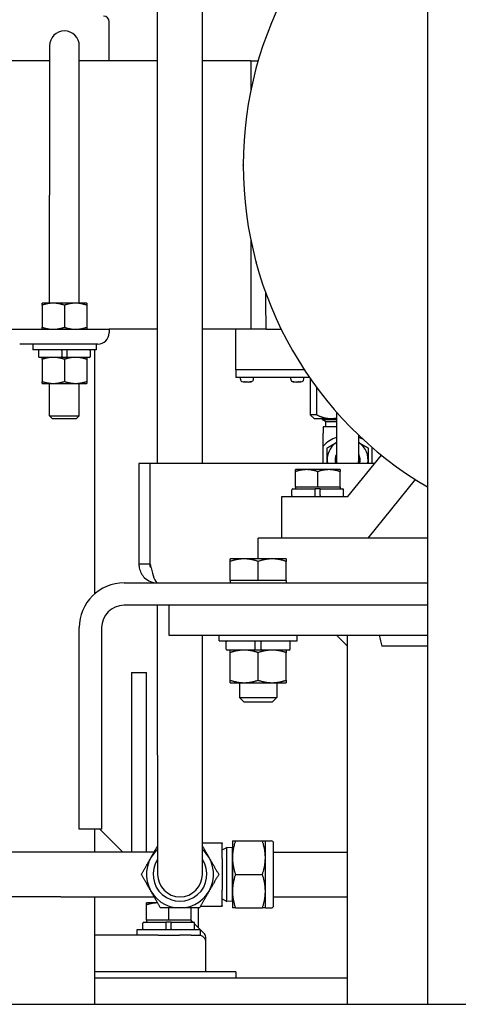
# Paper-space layout 'SHEET_1' of a CAD drawing. Header units: inches. Extents: x 4 to 540, y 12 to 340.
# Tile 105 of 118: x 472.56 to 479.91, y 115.39 to 131.89. Entities that reach past the tile are written whole.
import ezdxf

# ---------------------------------------------------------------- set-up
doc = ezdxf.new("R2010")
doc.units = ezdxf.units.IN
doc.header["$LTSCALE"] = 16
doc.header["$MEASUREMENT"] = 0
doc.layers.get('0').update_dxf_attribs({"lineweight": 25})

psp = doc.layouts.new('SHEET_1')

# ---------------------------------------------------------------- linework, layer by layer
for p, q in [((479.397, 148.672), (479.397, 115.389)), ((474.871, 124.451), (474.871, 140.076)), ((475.621, 124.451), (475.621, 140.076)), ((474.059, 131.201), (474.059, 131.854)), ((473.057, 131.451), (473.057, 128.951)), ((473.557, 128.951), (473.557, 131.451)), ((473.057, 131.201), (467.302, 131.201)), ((474.871, 131.201), (473.557, 131.201)), ((476.432, 131.201), (475.621, 131.201)), ((476.432, 131.201), (476.432, 130.695)), ((476.432, 131.201), (476.432, 130.695)), ((476.432, 131.201), (476.557, 131.201)), ((476.518, 131.064), (476.521, 131.073)), ((476.307, 129.446), (476.307, 129.456)), ((473.057, 127.139), (473.057, 128.951)), ((473.557, 127.139), (473.557, 128.951)), ((476.432, 128.207), (476.432, 126.701)), ((476.432, 128.207), (476.432, 126.701)), ((476.521, 127.829), (476.518, 127.838)), ((473.119, 127.139), (472.932, 127.139)), ((472.932, 127.105), (472.932, 126.735)), ((473.494, 127.139), (473.119, 127.139)), ((473.307, 127.105), (473.307, 126.735)), ((473.682, 127.139), (473.494, 127.139)), ((473.682, 127.105), (473.682, 126.735)), ((472.057, 126.701), (474.057, 126.701)), ((474.871, 126.701), (474.057, 126.701)), ((474.057, 126.701), (474.057, 126.641)), ((476.432, 126.701), (475.621, 126.701)), ((476.182, 126.02), (476.182, 126.701)), ((476.691, 126.701), (476.432, 126.701)), ((476.691, 126.701), (476.944, 126.701)), ((473.867, 126.451), (472.557, 126.451)), ((472.776, 126.451), (472.776, 126.356)), ((473.838, 126.451), (473.838, 126.356)), ((473.838, 126.356), (472.776, 126.356)), ((472.872, 126.342), (472.872, 126.245)), ((473.264, 126.342), (473.264, 126.245)), ((473.349, 126.342), (473.349, 126.245)), ((473.741, 126.342), (473.741, 126.245)), ((473.819, 122.271), (473.819, 126.356)), ((477.146, 126.322), (477.141, 126.33)), ((473.264, 126.231), (472.886, 126.231)), ((472.932, 126.198), (472.932, 125.827)), ((473.349, 126.231), (473.264, 126.231)), ((473.307, 126.198), (473.307, 125.827)), ((473.727, 126.231), (473.349, 126.231)), ((473.682, 126.198), (473.682, 125.827)), ((477.332, 126.02), (476.182, 126.02)), ((477.332, 126.02), (476.182, 126.02)), ((476.182, 126.02), (476.182, 125.895)), ((472.932, 125.794), (473.119, 125.794)), ((473.057, 125.251), (473.057, 125.794)), ((473.119, 125.794), (473.494, 125.794)), ((473.494, 125.794), (473.682, 125.794)), ((473.557, 125.251), (473.557, 125.794)), ((477.417, 125.895), (476.182, 125.895)), ((476.26, 125.865), (476.26, 125.895)), ((476.335, 125.817), (476.33, 125.817)), ((476.369, 125.817), (476.349, 125.817)), ((476.389, 125.817), (476.369, 125.817)), ((476.408, 125.817), (476.403, 125.817)), ((476.408, 125.817), (476.408, 125.817)), ((476.479, 125.865), (476.479, 125.895)), ((477.103, 125.865), (477.103, 125.895)), ((477.179, 125.817), (477.174, 125.817)), ((477.174, 125.817), (477.174, 125.817)), ((477.213, 125.817), (477.193, 125.817)), ((477.233, 125.817), (477.213, 125.817)), ((477.252, 125.817), (477.247, 125.817)), ((477.322, 125.865), (477.322, 125.895)), ((477.432, 125.874), (477.432, 125.268)), ((477.539, 125.268), (477.539, 125.724)), ((473.057, 125.251), (473.557, 125.251)), ((473.107, 125.201), (473.057, 125.251)), ((473.507, 125.201), (473.557, 125.251)), ((477.539, 125.268), (477.432, 125.268)), ((477.494, 125.205), (477.432, 125.268)), ((477.869, 125.317), (477.869, 124.514)), ((473.507, 125.201), (473.107, 125.201)), ((477.494, 125.205), (477.775, 125.205)), ((477.629, 125.188), (477.869, 125.188)), ((477.629, 125.188), (477.869, 125.188)), ((477.629, 125.188), (477.629, 125.188)), ((477.685, 125.155), (477.629, 125.188)), ((477.659, 125.188), (477.63, 125.205)), ((477.685, 125.155), (477.869, 125.155)), ((477.685, 125.155), (477.685, 125.064)), ((477.775, 125.205), (477.869, 125.205)), ((477.869, 125.064), (477.65, 125.064)), ((477.65, 125.064), (477.65, 124.961)), ((477.65, 124.748), (477.65, 124.961)), ((478.141, 125.028), (478.134, 125.035)), ((478.244, 124.514), (478.244, 124.927)), ((477.65, 124.451), (477.65, 124.748)), ((478.063, 123.901), (478.624, 124.594)), ((478.463, 124.728), (478.463, 124.451)), ((474.744, 124.451), (474.557, 124.451)), ((474.557, 124.451), (474.557, 122.764)), ((474.744, 122.764), (474.744, 124.451)), ((474.745, 122.764), (474.745, 124.451)), ((478.508, 124.451), (474.745, 124.451)), ((477.369, 124.349), (477.182, 124.349)), ((477.182, 124.058), (477.182, 124.316)), ((477.744, 124.349), (477.369, 124.349)), ((477.557, 124.058), (477.557, 124.316)), ((477.932, 124.349), (477.744, 124.349)), ((477.932, 124.058), (477.932, 124.316)), ((479.192, 124.184), (478.397, 123.201)), ((477.122, 123.915), (477.122, 124.012)), ((477.136, 124.026), (477.514, 124.026)), ((477.369, 124.058), (477.182, 124.058)), ((477.182, 124.058), (477.182, 124.026)), ((477.557, 124.058), (477.369, 124.058)), ((477.599, 124.026), (477.514, 124.026)), ((477.514, 123.915), (477.514, 124.012)), ((477.744, 124.058), (477.557, 124.058)), ((477.599, 124.026), (477.977, 124.026)), ((477.599, 123.915), (477.599, 124.012)), ((477.932, 124.058), (477.744, 124.058)), ((477.932, 124.058), (477.932, 124.026)), ((477.991, 123.915), (477.991, 124.012)), ((476.957, 123.901), (478.063, 123.901)), ((476.957, 123.201), (476.957, 123.901)), ((479.397, 123.201), (476.557, 123.201)), ((476.557, 122.854), (476.557, 123.201)), ((476.322, 122.854), (476.088, 122.854)), ((476.088, 122.491), (476.088, 122.812)), ((476.791, 122.854), (476.322, 122.854)), ((476.557, 122.491), (476.557, 122.812)), ((477.026, 122.854), (476.791, 122.854)), ((477.026, 122.491), (477.026, 122.812)), ((474.744, 122.764), (474.557, 122.764)), ((474.307, 122.451), (479.397, 122.451)), ((476.322, 122.491), (476.088, 122.491)), ((476.088, 122.491), (476.088, 122.451)), ((476.557, 122.491), (476.322, 122.491)), ((476.791, 122.491), (476.557, 122.491)), ((477.026, 122.491), (476.791, 122.491)), ((477.026, 122.491), (477.026, 122.451)), ((479.397, 122.076), (474.307, 122.076)), ((474.871, 119.565), (474.871, 122.076)), ((479.397, 122.076), (475.057, 122.076)), ((475.057, 122.076), (475.057, 121.576)), ((473.557, 118.326), (473.557, 121.701)), ((473.932, 121.701), (473.932, 118.326)), ((475.057, 121.576), (479.397, 121.576)), ((475.621, 119.565), (475.621, 121.576)), ((475.901, 121.481), (475.901, 121.576)), ((475.901, 121.481), (477.213, 121.481)), ((476.021, 121.342), (476.021, 121.464)), ((476.506, 121.342), (476.506, 121.464)), ((476.607, 121.342), (476.607, 121.464)), ((477.093, 121.342), (477.093, 121.464)), ((477.213, 121.481), (477.213, 121.576)), ((477.869, 121.576), (478.057, 121.389)), ((478.057, 115.389), (478.057, 121.576)), ((476.506, 121.325), (476.038, 121.325)), ((476.088, 120.82), (476.088, 121.283)), ((476.607, 121.325), (476.506, 121.325)), ((476.557, 120.82), (476.557, 121.283)), ((477.076, 121.325), (476.607, 121.325)), ((477.025, 120.82), (477.025, 121.283)), ((474.432, 120.951), (474.682, 120.951)), ((474.432, 120.951), (474.432, 117.94)), ((474.682, 117.94), (474.682, 120.951)), ((476.088, 120.778), (476.322, 120.778)), ((476.244, 120.778), (476.244, 120.529)), ((476.322, 120.778), (476.791, 120.778)), ((476.791, 120.778), (477.025, 120.778)), ((476.869, 120.778), (476.869, 120.529)), ((476.244, 120.529), (476.869, 120.529)), ((476.322, 120.451), (476.244, 120.529)), ((476.791, 120.451), (476.869, 120.529)), ((476.791, 120.451), (476.322, 120.451)), ((474.871, 119.565), (474.871, 117.565)), ((475.621, 117.565), (475.621, 119.565)), ((473.932, 118.326), (473.557, 118.326)), ((473.819, 117.94), (473.819, 118.326)), ((473.9, 118.326), (474.286, 117.94)), ((475.621, 118.096), (475.956, 118.096)), ((475.956, 118.096), (475.956, 118.086)), ((475.956, 117.831), (475.956, 118.086)), ((475.956, 117.976), (476.031, 118.016)), ((476.031, 117.114), (476.031, 118.016)), ((476.119, 118.013), (476.031, 118.016)), ((476.119, 118.013), (476.119, 117.117)), ((476.126, 118), (476.119, 118.013)), ((476.126, 118.128), (476.126, 117.846)), ((476.176, 118.128), (476.628, 118.128)), ((476.678, 117.846), (476.678, 118.128)), ((476.678, 118.128), (476.776, 118.128)), ((476.816, 117.043), (476.816, 118.088)), ((473.246, 117.94), (466.686, 117.94)), ((474.813, 117.94), (473.246, 117.94)), ((475.956, 117.831), (475.956, 117.3)), ((476.126, 117.846), (476.126, 117.284)), ((476.678, 117.284), (476.678, 117.846)), ((476.816, 117.94), (478.057, 117.94)), ((476.176, 117.565), (476.628, 117.565)), ((473.246, 117.19), (466.686, 117.19)), ((473.246, 117.19), (474.813, 117.19)), ((473.819, 115.389), (473.819, 117.19)), ((475.956, 117.044), (475.956, 117.3)), ((476.126, 117.284), (476.126, 117.003)), ((476.678, 117.003), (476.678, 117.284)), ((476.816, 117.19), (478.057, 117.19)), ((474.869, 117.088), (474.682, 117.088)), ((474.682, 116.797), (474.682, 117.054)), ((474.872, 117.088), (474.869, 117.088)), ((475.057, 116.797), (475.057, 117.003)), ((475.432, 116.797), (475.432, 117.003)), ((475.557, 116.67), (475.557, 117.003)), ((475.589, 117.034), (475.956, 117.034)), ((475.956, 117.154), (476.031, 117.114)), ((475.956, 117.044), (475.956, 117.034)), ((476.119, 117.117), (476.031, 117.114)), ((476.126, 117.13), (476.119, 117.117)), ((476.176, 117.003), (476.628, 117.003)), ((476.678, 117.003), (476.776, 117.003)), ((474.622, 116.654), (474.622, 116.751)), ((474.636, 116.765), (475.014, 116.765)), ((474.869, 116.797), (474.682, 116.797)), ((474.682, 116.797), (474.682, 116.765)), ((475.057, 116.797), (474.869, 116.797)), ((475.099, 116.765), (475.014, 116.765)), ((475.014, 116.654), (475.014, 116.751)), ((475.244, 116.797), (475.057, 116.797)), ((475.099, 116.765), (475.477, 116.765)), ((475.099, 116.654), (475.099, 116.751)), ((475.432, 116.797), (475.244, 116.797)), ((475.432, 116.797), (475.432, 116.765)), ((475.432, 116.795), (475.462, 116.765)), ((475.491, 116.654), (475.491, 116.751)), ((475.491, 116.735), (475.587, 116.64)), ((474.878, 116.545), (473.819, 116.545)), ((474.526, 116.64), (475.588, 116.64)), ((474.526, 116.545), (474.526, 116.64)), ((474.878, 116.545), (475.235, 116.545)), ((475.432, 116.545), (475.235, 116.545)), ((475.432, 116.545), (475.557, 116.545)), ((475.557, 116.545), (475.588, 116.545)), ((475.588, 116.545), (475.588, 116.64)), ((475.588, 116.639), (475.645, 116.581)), ((475.682, 115.931), (475.682, 116.42)), ((476.182, 115.931), (473.819, 115.931)), ((476.182, 115.931), (476.182, 115.826)), ((478.057, 115.826), (473.819, 115.826)), ((416.745, 115.389), (509.368, 115.389))]:
    psp.add_line(p, q)
for centre, radius, start, end in [((482.557, 129.451), 6.25, 120.3628, 239.6372), ((473.965, 131.854), 0.0938, 0, 90), ((473.307, 131.451), 0.25, 0, 180), ((476.634, 131.033), 0.12, 165, 165.384), ((476.637, 131.042), 0.12, 164.616, 165), ((476.427, 129.456), 0.12, 179.616, 180), ((476.427, 129.446), 0.12, 180, 180.384), ((476.634, 127.869), 0.12, 194.616, 195), ((476.637, 127.86), 0.12, 195, 195.384), ((473.867, 126.641), 0.19, 270, 0), ((472.886, 126.342), 0.0143, 90, 180), ((472.886, 126.245), 0.0143, 180, 270), ((473.727, 126.342), 0.0143, 0, 90), ((473.727, 126.245), 0.0143, 270, 0), ((477.245, 126.39), 0.12, 209.616, 210), ((477.25, 126.382), 0.12, 210, 210.384), ((476.302, 125.865), 0.042, 180, 245.2122), ((476.33, 125.927), 0.109, 245.2122, 270), ((476.408, 125.927), 0.109, 270, 294.7878), ((476.437, 125.865), 0.042, 294.7878, 0), ((477.145, 125.865), 0.042, 180, 245.2122), ((477.174, 125.927), 0.109, 245.2122, 270), ((477.252, 125.927), 0.109, 270, 294.7878), ((477.28, 125.865), 0.042, 294.7878, 0), ((478.219, 125.12), 0.12, 224.616, 225), ((478.226, 125.113), 0.12, 225, 225.384), ((478.057, 124.354), 0.566, 109.3284, 135.8178), ((478.057, 124.514), 0.344, 123.0557, 190.512), ((478.057, 124.354), 0.566, 61.9925, 70.6716), ((478.057, 124.514), 0.344, 349.488, 56.9443), ((478.057, 124.514), 0.21, 153.3866, 197.3998), ((478.057, 124.514), 0.21, 342.6002, 26.6134), ((478.057, 124.514), 0.188, 180, 199.5406), ((478.057, 124.514), 0.187, 340.4594, 0), ((477.136, 124.012), 0.0143, 90, 180), ((477.977, 124.012), 0.0143, 0, 90), ((477.136, 123.915), 0.0143, 180, 270), ((477.977, 123.915), 0.0143, 270, 0), ((474.307, 121.701), 0.75, 90, 180), ((474.307, 121.701), 0.375, 90, 180), ((476.038, 121.464), 0.0169, 90, 180), ((477.076, 121.464), 0.0169, 0, 90), ((476.038, 121.342), 0.0169, 180, 270), ((477.076, 121.342), 0.0169, 270, 0), ((475.246, 117.565), 0.562, 131.8103, 48.1897), ((476.776, 118.088), 0.04, 0, 90), ((475.246, 117.565), 0.45, 146.4427, 33.5573), ((475.246, 117.565), 0.375, 180, 0), ((476.776, 117.043), 0.04, 270, 0), ((474.636, 116.751), 0.0143, 90, 180), ((475.477, 116.751), 0.0143, 0, 90), ((474.636, 116.654), 0.0143, 180, 270), ((475.477, 116.654), 0.0143, 270, 0), ((475.557, 116.42), 0.125, 0, 90), ((475.557, 116.493), 0.125, 10.7912, 45)]:
    psp.add_arc(centre, radius, start, end)
for points, knots in [([(476.691, 126.701), (476.691, 126.701), (476.691, 126.701), (476.691, 126.701), (476.69, 126.701), (476.69, 126.735), (476.689, 126.883), (476.688, 127.011), (476.687, 127.218), (476.687, 127.26), (476.687, 127.304)], [-16.492963, -16.492963, -16.492963, -16.492963, -16.488655, -16.488655, -16.488655, -14.91368, -14.91368, -13.011339, -13.011339, -12.559434, -12.559434, -12.559434, -12.559434]), ([(476.691, 126.701), (476.691, 126.701), (476.691, 126.701), (476.691, 126.701), (476.69, 126.701), (476.69, 126.735), (476.689, 126.883), (476.688, 127.011), (476.687, 127.218), (476.687, 127.26), (476.687, 127.304)], [-16.492963, -16.492963, -16.492963, -16.492963, -16.488678, -16.488678, -16.488678, -14.913701, -14.913701, -13.011358, -13.011358, -12.559434, -12.559434, -12.559434, -12.559434]), ([(473.264, 126.342), (473.264, 126.344), (473.264, 126.346), (473.264, 126.349), (473.264, 126.351), (473.264, 126.353), (473.264, 126.354), (473.264, 126.356), (473.264, 126.356), (473.264, 126.356)], [0.21497365, 0.21497365, 0.21497365, 0.21497365, 0.22835326, 0.22835326, 0.2417662, 0.2417662, 0.255221, 0.255221, 0.26871299, 0.26871299, 0.26871299, 0.26871299]), ([(473.264, 126.231), (473.264, 126.231), (473.264, 126.231), (473.264, 126.233), (473.264, 126.234), (473.264, 126.236), (473.264, 126.238), (473.264, 126.241), (473.264, 126.244), (473.264, 126.245)], [0.1612343, 0.1612343, 0.1612343, 0.1612343, 0.17472629, 0.17472629, 0.18818109, 0.18818109, 0.20159403, 0.20159403, 0.21497365, 0.21497365, 0.21497365, 0.21497365]), ([(473.349, 126.356), (473.349, 126.356), (473.349, 126.356), (473.349, 126.354), (473.349, 126.353), (473.349, 126.351), (473.349, 126.349), (473.349, 126.346), (473.349, 126.344), (473.349, 126.342)], [0.1612343, 0.1612343, 0.1612343, 0.1612343, 0.17472629, 0.17472629, 0.18818109, 0.18818109, 0.20159403, 0.20159403, 0.21497365, 0.21497365, 0.21497365, 0.21497365]), ([(473.349, 126.245), (473.349, 126.244), (473.349, 126.241), (473.349, 126.238), (473.349, 126.236), (473.349, 126.234), (473.349, 126.233), (473.349, 126.231), (473.349, 126.231), (473.349, 126.231)], [0.21497365, 0.21497365, 0.21497365, 0.21497365, 0.22835326, 0.22835326, 0.2417662, 0.2417662, 0.255221, 0.255221, 0.26871299, 0.26871299, 0.26871299, 0.26871299]), ([(476.315, 125.824), (476.321, 125.823), (476.326, 125.823), (476.332, 125.823), (476.337, 125.823), (476.343, 125.823), (476.349, 125.824)], [-0.04758989, -0.04758989, -0.04758989, -0.04758989, 0, 0, 0, 0.04758989, 0.04758989, 0.04758989, 0.04758989]), ([(476.424, 125.824), (476.427, 125.823), (476.431, 125.823), (476.434, 125.823), (476.437, 125.823), (476.44, 125.823), (476.443, 125.824)], [-0.04758989, -0.04758989, -0.04758989, -0.04758989, 0, 0, 0, 0.04758989, 0.04758989, 0.04758989, 0.04758989]), ([(477.139, 125.824), (477.142, 125.823), (477.145, 125.823), (477.148, 125.823), (477.151, 125.823), (477.155, 125.823), (477.158, 125.824)], [-0.04758989, -0.04758989, -0.04758989, -0.04758989, 0, 0, 0, 0.04758989, 0.04758989, 0.04758989, 0.04758989]), ([(477.233, 125.824), (477.239, 125.823), (477.245, 125.823), (477.25, 125.823), (477.256, 125.823), (477.261, 125.823), (477.267, 125.824)], [-0.04758989, -0.04758989, -0.04758989, -0.04758989, 0, 0, 0, 0.04758989, 0.04758989, 0.04758989, 0.04758989]), ([(477.514, 124.012), (477.514, 124.014), (477.514, 124.016), (477.514, 124.019), (477.514, 124.021), (477.514, 124.023), (477.514, 124.024), (477.514, 124.026), (477.514, 124.026), (477.514, 124.026)], [0.21497365, 0.21497365, 0.21497365, 0.21497365, 0.22835326, 0.22835326, 0.2417662, 0.2417662, 0.255221, 0.255221, 0.26871299, 0.26871299, 0.26871299, 0.26871299]), ([(477.599, 124.026), (477.599, 124.026), (477.599, 124.026), (477.599, 124.024), (477.599, 124.023), (477.599, 124.021), (477.599, 124.019), (477.599, 124.016), (477.599, 124.014), (477.599, 124.012)], [0.1612343, 0.1612343, 0.1612343, 0.1612343, 0.17472629, 0.17472629, 0.18818109, 0.18818109, 0.20159403, 0.20159403, 0.21497365, 0.21497365, 0.21497365, 0.21497365]), ([(477.514, 123.901), (477.514, 123.901), (477.514, 123.901), (477.514, 123.903), (477.514, 123.904), (477.514, 123.906), (477.514, 123.908), (477.514, 123.911), (477.514, 123.914), (477.514, 123.915)], [0.1612343, 0.1612343, 0.1612343, 0.1612343, 0.17472629, 0.17472629, 0.18818109, 0.18818109, 0.20159403, 0.20159403, 0.21497365, 0.21497365, 0.21497365, 0.21497365]), ([(477.599, 123.915), (477.599, 123.914), (477.599, 123.911), (477.599, 123.908), (477.599, 123.906), (477.599, 123.904), (477.599, 123.903), (477.599, 123.901), (477.599, 123.901), (477.599, 123.901)], [0.21497365, 0.21497365, 0.21497365, 0.21497365, 0.22835326, 0.22835326, 0.2417662, 0.2417662, 0.255221, 0.255221, 0.26871299, 0.26871299, 0.26871299, 0.26871299]), ([(474.563, 122.701), (474.575, 122.64), (474.607, 122.582), (474.652, 122.538), (474.71, 122.483), (474.789, 122.451), (474.869, 122.451)], [-0.8725123, -0.8725123, -0.8725123, -0.8725123, -0.4877015, -0.4877015, -0.4877015, 0, 0, 0, 0]), ([(474.761, 122.701), (474.777, 122.64), (474.793, 122.582), (474.808, 122.538), (474.829, 122.483), (474.849, 122.451), (474.869, 122.451)], [-0.8725123, -0.8725123, -0.8725123, -0.8725123, -0.4877015, -0.4877015, -0.4877015, 0, 0, 0, 0]), ([(476.506, 121.464), (476.506, 121.466), (476.506, 121.469), (476.506, 121.473), (476.506, 121.475), (476.506, 121.478), (476.506, 121.479), (476.506, 121.481), (476.506, 121.481), (476.506, 121.481)], [0.25515149, 0.25515149, 0.25515149, 0.25515149, 0.27103679, 0.27103679, 0.28695871, 0.28695871, 0.30292655, 0.30292655, 0.31893509, 0.31893509, 0.31893509, 0.31893509]), ([(476.607, 121.481), (476.607, 121.481), (476.607, 121.481), (476.607, 121.479), (476.607, 121.478), (476.607, 121.475), (476.607, 121.473), (476.607, 121.469), (476.607, 121.466), (476.607, 121.464)], [0.1913679, 0.1913679, 0.1913679, 0.1913679, 0.20737644, 0.20737644, 0.22334428, 0.22334428, 0.2392662, 0.2392662, 0.25515149, 0.25515149, 0.25515149, 0.25515149]), ([(476.506, 121.325), (476.506, 121.325), (476.506, 121.326), (476.506, 121.327), (476.506, 121.329), (476.506, 121.331), (476.506, 121.334), (476.506, 121.337), (476.506, 121.34), (476.506, 121.342)], [0.1913679, 0.1913679, 0.1913679, 0.1913679, 0.20737644, 0.20737644, 0.22334428, 0.22334428, 0.2392662, 0.2392662, 0.25515149, 0.25515149, 0.25515149, 0.25515149]), ([(476.607, 121.342), (476.607, 121.34), (476.607, 121.337), (476.607, 121.334), (476.607, 121.331), (476.607, 121.329), (476.607, 121.327), (476.607, 121.326), (476.607, 121.325), (476.607, 121.325)], [0.25515149, 0.25515149, 0.25515149, 0.25515149, 0.27103679, 0.27103679, 0.28695871, 0.28695871, 0.30292655, 0.30292655, 0.31893509, 0.31893509, 0.31893509, 0.31893509]), ([(478.807, 121.389), (478.795, 121.389), (478.782, 121.389), (478.771, 121.389), (478.759, 121.389), (478.747, 121.389), (478.735, 121.389), (478.723, 121.389), (478.712, 121.389), (478.7, 121.389), (478.688, 121.389), (478.676, 121.389), (478.665, 121.389), (478.653, 121.389), (478.641, 121.389), (478.63, 121.389)], [0.90282827, 0.90282827, 0.90282827, 0.90282827, 0.92056757, 0.92056757, 0.92056757, 0.94042567, 0.94042567, 0.94042567, 0.96028378, 0.96028378, 0.96028378, 0.98014189, 0.98014189, 0.98014189, 1, 1, 1, 1]), ([(479.397, 121.389), (479.202, 121.389), (479.007, 121.389), (478.811, 121.389), (478.81, 121.389), (478.808, 121.389), (478.807, 121.389)], [0.6093125, 0.6093125, 0.6093125, 0.6093125, 0.9005174, 0.9005174, 0.9005174, 0.9028283, 0.9028283, 0.9028283, 0.9028283]), ([(475.014, 116.751), (475.014, 116.752), (475.014, 116.754), (475.014, 116.758), (475.014, 116.759), (475.014, 116.762), (475.014, 116.763), (475.014, 116.764), (475.014, 116.765), (475.014, 116.765)], [0.21497365, 0.21497365, 0.21497365, 0.21497365, 0.22835326, 0.22835326, 0.2417662, 0.2417662, 0.255221, 0.255221, 0.26871299, 0.26871299, 0.26871299, 0.26871299]), ([(475.099, 116.765), (475.099, 116.765), (475.099, 116.764), (475.099, 116.763), (475.099, 116.762), (475.099, 116.759), (475.099, 116.758), (475.099, 116.754), (475.099, 116.752), (475.099, 116.751)], [0.1612343, 0.1612343, 0.1612343, 0.1612343, 0.17472629, 0.17472629, 0.18818109, 0.18818109, 0.20159403, 0.20159403, 0.21497365, 0.21497365, 0.21497365, 0.21497365]), ([(475.014, 116.64), (475.014, 116.64), (475.014, 116.64), (475.014, 116.642), (475.014, 116.643), (475.014, 116.645), (475.014, 116.647), (475.014, 116.65), (475.014, 116.652), (475.014, 116.654)], [0.1612343, 0.1612343, 0.1612343, 0.1612343, 0.17472629, 0.17472629, 0.18818109, 0.18818109, 0.20159403, 0.20159403, 0.21497365, 0.21497365, 0.21497365, 0.21497365]), ([(475.099, 116.654), (475.099, 116.652), (475.099, 116.65), (475.099, 116.647), (475.099, 116.645), (475.099, 116.643), (475.099, 116.642), (475.099, 116.64), (475.099, 116.64), (475.099, 116.64)], [0.21497365, 0.21497365, 0.21497365, 0.21497365, 0.22835326, 0.22835326, 0.2417662, 0.2417662, 0.255221, 0.255221, 0.26871299, 0.26871299, 0.26871299, 0.26871299]), ([(475.682, 116.493), (475.682, 116.493), (475.682, 116.493), (475.682, 116.501), (475.681, 116.508), (475.679, 116.516)], [0.42073736, 0.42073736, 0.42073736, 0.42073736, 0.42163282, 0.42163282, 0.4563571, 0.4563571, 0.4563571, 0.4563571])]:
    psp.add_open_spline(points, degree=3, knots=knots)
for points, weights in [([(472.932, 127.105), (472.932, 127.139), (472.932, 127.139)], [1.10906450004, 1.0930923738, 1]), ([(473.119, 127.139), (473.032, 127.139), (472.932, 127.105)], [1, 1.0930923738, 1.10906450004]), ([(473.307, 127.105), (473.206, 127.139), (473.119, 127.139)], [1.10906450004, 1.0930923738, 1]), ([(473.494, 127.139), (473.407, 127.139), (473.307, 127.105)], [1, 1.0930923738, 1.10906450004]), ([(473.682, 127.105), (473.581, 127.139), (473.494, 127.139)], [1.10906450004, 1.0930923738, 1]), ([(473.682, 127.139), (473.682, 127.139), (473.682, 127.105)], [1, 1.0930923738, 1.10906450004]), ([(472.932, 126.735), (473.032, 126.701), (473.119, 126.701)], [1.10906450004, 1.0930923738, 1]), ([(472.932, 126.701), (472.932, 126.701), (472.932, 126.735)], [1, 1.0930923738, 1.10906450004]), ([(473.119, 126.701), (473.206, 126.701), (473.307, 126.735)], [1, 1.0930923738, 1.10906450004]), ([(473.307, 126.735), (473.407, 126.701), (473.494, 126.701)], [1.10906450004, 1.0930923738, 1]), ([(473.494, 126.701), (473.581, 126.701), (473.682, 126.735)], [1, 1.0930923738, 1.10906450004]), ([(473.682, 126.735), (473.682, 126.701), (473.682, 126.701)], [1.10906450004, 1.0930923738, 1]), ([(472.932, 126.198), (472.932, 126.231), (472.932, 126.231)], [1.10906450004, 1.0930923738, 1]), ([(473.119, 126.231), (473.032, 126.231), (472.932, 126.198)], [1, 1.0930923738, 1.10906450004]), ([(473.307, 126.198), (473.206, 126.231), (473.119, 126.231)], [1.10906450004, 1.0930923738, 1]), ([(473.494, 126.231), (473.407, 126.231), (473.307, 126.198)], [1, 1.0930923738, 1.10906450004]), ([(473.682, 126.198), (473.581, 126.231), (473.494, 126.231)], [1.10906450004, 1.0930923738, 1]), ([(473.682, 126.231), (473.682, 126.231), (473.682, 126.198)], [1, 1.0930923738, 1.10906450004]), ([(472.932, 125.827), (473.032, 125.794), (473.119, 125.794)], [1.10906450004, 1.0930923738, 1]), ([(472.932, 125.794), (472.932, 125.794), (472.932, 125.827)], [1, 1.0930923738, 1.10906450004]), ([(473.119, 125.794), (473.206, 125.794), (473.307, 125.827)], [1, 1.0930923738, 1.10906450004]), ([(473.307, 125.827), (473.407, 125.794), (473.494, 125.794)], [1.10906450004, 1.0930923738, 1]), ([(473.494, 125.794), (473.581, 125.794), (473.682, 125.827)], [1, 1.0930923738, 1.10906450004]), ([(473.682, 125.827), (473.682, 125.794), (473.682, 125.794)], [1.10906450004, 1.0930923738, 1]), ([(476.335, 125.817), (476.336, 125.82), (476.337, 125.823)], [1, 1.03269350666, 1.06327098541]), ([(476.349, 125.817), (476.351, 125.819), (476.352, 125.822)], [1, 1.02421509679, 1.04726935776]), ([(476.403, 125.817), (476.403, 125.818), (476.403, 125.818)], [1, 1.00480195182, 1.00955825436]), ([(476.407, 125.819), (476.408, 125.818), (476.408, 125.817)], [1.01749486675, 1.00882451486, 1]), ([(477.174, 125.817), (477.174, 125.818), (477.175, 125.819)], [1, 1.00882451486, 1.01749486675]), ([(477.179, 125.818), (477.179, 125.818), (477.179, 125.817)], [1.00955825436, 1.00480195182, 1]), ([(477.23, 125.822), (477.231, 125.819), (477.233, 125.817)], [1.04726935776, 1.02421509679, 1]), ([(477.245, 125.823), (477.246, 125.82), (477.247, 125.817)], [1.06327098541, 1.03269350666, 1]), ([(477.539, 125.268), (477.664, 125.205), (477.775, 125.205)], [1, 1.02740233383, 1]), ([(477.775, 125.205), (477.822, 125.205), (477.869, 125.215)], [1, 1.01120950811, 1.01324804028]), ([(477.713, 124.712), (477.797, 124.761), (477.869, 124.802)], [1, 1.03436305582, 1.00650378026]), ([(478.244, 124.802), (478.317, 124.761), (478.4, 124.712)], [1.00650378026, 1.03436305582, 1]), ([(477.713, 124.514), (477.713, 124.606), (477.713, 124.712)], [1, 1.0379548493, 1]), ([(478.4, 124.712), (478.4, 124.606), (478.4, 124.514)], [1, 1.0379548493, 1]), ([(477.713, 124.451), (477.713, 124.483), (477.713, 124.514)], [1.01676740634, 1.0125012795, 1]), ([(478.4, 124.514), (478.4, 124.483), (478.4, 124.451)], [1, 1.01250127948, 1.01676740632]), ([(477.369, 124.349), (477.282, 124.349), (477.182, 124.316)], [1, 1.0379548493, 1]), ([(477.182, 124.316), (477.182, 124.349), (477.182, 124.349)], [1, 1.0379548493, 1]), ([(477.557, 124.316), (477.456, 124.349), (477.369, 124.349)], [1, 1.0379548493, 1]), ([(477.744, 124.349), (477.657, 124.349), (477.557, 124.316)], [1, 1.0379548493, 1]), ([(477.932, 124.316), (477.831, 124.349), (477.744, 124.349)], [1, 1.0379548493, 1]), ([(477.932, 124.349), (477.932, 124.349), (477.932, 124.316)], [1, 1.0379548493, 1]), ([(476.322, 122.854), (476.213, 122.854), (476.088, 122.812)], [1, 1.0379548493, 1]), ([(476.088, 122.812), (476.088, 122.854), (476.088, 122.854)], [1, 1.0379548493, 1]), ([(476.557, 122.812), (476.431, 122.854), (476.322, 122.854)], [1, 1.0379548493, 1]), ([(476.791, 122.854), (476.682, 122.854), (476.557, 122.812)], [1, 1.0379548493, 1]), ([(477.026, 122.812), (476.9, 122.854), (476.791, 122.854)], [1, 1.0379548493, 1]), ([(477.026, 122.854), (477.026, 122.854), (477.026, 122.812)], [1, 1.0379548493, 1]), ([(476.088, 121.283), (476.088, 121.325), (476.088, 121.325)], [1.10906450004, 1.0930923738, 1]), ([(476.322, 121.325), (476.213, 121.325), (476.088, 121.283)], [1, 1.0930923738, 1.10906450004]), ([(476.557, 121.283), (476.431, 121.325), (476.322, 121.325)], [1.10906450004, 1.0930923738, 1]), ([(476.791, 121.325), (476.682, 121.325), (476.557, 121.283)], [1, 1.0930923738, 1.10906450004]), ([(477.025, 121.283), (476.9, 121.325), (476.791, 121.325)], [1.10906450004, 1.0930923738, 1]), ([(477.025, 121.325), (477.025, 121.325), (477.025, 121.283)], [1, 1.0930923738, 1.10906450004]), ([(476.088, 120.778), (476.088, 120.778), (476.088, 120.82)], [1, 1.0930923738, 1.10906450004]), ([(476.088, 120.82), (476.213, 120.778), (476.322, 120.778)], [1.10906450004, 1.0930923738, 1]), ([(476.322, 120.778), (476.431, 120.778), (476.557, 120.82)], [1, 1.0930923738, 1.10906450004]), ([(476.557, 120.82), (476.682, 120.778), (476.791, 120.778)], [1.10906450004, 1.0930923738, 1]), ([(476.791, 120.778), (476.9, 120.778), (477.025, 120.82)], [1, 1.0930923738, 1.10906450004]), ([(477.025, 120.82), (477.025, 120.778), (477.025, 120.778)], [1.10906450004, 1.0930923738, 1]), ([(474.759, 117.846), (474.813, 117.94), (474.871, 118.041)], [1, 1.0269084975, 1.01566285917]), ([(475.621, 118.041), (475.679, 117.94), (475.733, 117.846)], [1.0156628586, 1.02690849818, 1]), ([(476.126, 118.128), (476.126, 118.128), (476.176, 118.128)], [1, 1.0379548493, 1]), ([(476.176, 118.128), (476.126, 117.977), (476.126, 117.846)], [1, 1.0379548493, 1]), ([(476.628, 118.128), (476.678, 118.128), (476.678, 118.128)], [1, 1.0379548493, 1]), ([(476.678, 117.846), (476.678, 117.977), (476.628, 118.128)], [1, 1.0379548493, 1]), ([(474.597, 117.565), (474.684, 117.716), (474.759, 117.846)], [1, 1.0379548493, 1]), ([(475.733, 117.846), (475.809, 117.716), (475.896, 117.565)], [1, 1.0379548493, 1]), ([(476.126, 117.846), (476.126, 117.716), (476.176, 117.565)], [1, 1.0379548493, 1]), ([(476.628, 117.565), (476.678, 117.716), (476.678, 117.846)], [1, 1.0379548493, 1]), ([(474.759, 117.284), (474.684, 117.414), (474.597, 117.565)], [1, 1.0379548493, 1]), ([(475.896, 117.565), (475.809, 117.414), (475.733, 117.284)], [1, 1.0379548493, 1]), ([(476.176, 117.565), (476.126, 117.414), (476.126, 117.284)], [1, 1.0379548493, 1]), ([(476.678, 117.284), (476.678, 117.414), (476.628, 117.565)], [1, 1.0379548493, 1]), ([(474.921, 117.003), (474.834, 117.153), (474.759, 117.284)], [1, 1.0379548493, 1]), ([(475.733, 117.284), (475.658, 117.153), (475.571, 117.003)], [1, 1.0379548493, 1]), ([(476.126, 117.284), (476.126, 117.153), (476.176, 117.003)], [1, 1.0379548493, 1]), ([(476.628, 117.003), (476.678, 117.153), (476.678, 117.284)], [1, 1.0379548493, 1]), ([(474.869, 117.088), (474.782, 117.088), (474.682, 117.054)], [1, 1.0379548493, 1]), ([(474.682, 117.054), (474.682, 117.088), (474.682, 117.088)], [1, 1.0379548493, 1]), ([(474.872, 117.088), (474.871, 117.088), (474.869, 117.088)], [1.00130548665, 1.0006643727, 1]), ([(475.246, 117.003), (475.095, 117.003), (474.921, 117.003)], [1, 1.0379548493, 1]), ([(475.571, 117.003), (475.397, 117.003), (475.246, 117.003)], [1, 1.0379548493, 1]), ([(476.176, 117.003), (476.126, 117.003), (476.126, 117.003)], [1, 1.0379548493, 1]), ([(476.678, 117.003), (476.678, 117.003), (476.628, 117.003)], [1, 1.0379548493, 1])]:
    psp.add_rational_spline(points, weights, degree=2)
for points in [[(476.335, 125.817), (476.329, 125.817), (476.321, 125.819), (476.315, 125.824)], [(476.349, 125.817), (476.345, 125.817), (476.34, 125.817), (476.336, 125.818)], [(476.349, 125.824), (476.355, 125.819), (476.363, 125.817), (476.369, 125.817)], [(476.389, 125.817), (476.4, 125.817), (476.413, 125.819), (476.424, 125.824)], [(476.443, 125.824), (476.432, 125.819), (476.419, 125.817), (476.408, 125.817)], [(477.174, 125.817), (477.163, 125.817), (477.15, 125.819), (477.139, 125.824)], [(477.158, 125.824), (477.169, 125.819), (477.182, 125.817), (477.193, 125.817)], [(477.213, 125.817), (477.219, 125.817), (477.227, 125.819), (477.233, 125.824)], [(477.246, 125.818), (477.242, 125.817), (477.237, 125.817), (477.233, 125.817)], [(477.267, 125.824), (477.261, 125.819), (477.253, 125.817), (477.247, 125.817)], [(474.557, 122.764), (474.557, 122.743), (474.559, 122.722), (474.563, 122.701)], [(474.761, 122.701), (474.75, 122.72), (474.744, 122.742), (474.744, 122.764)], [(474.745, 122.764), (474.75, 122.743), (474.755, 122.722), (474.761, 122.701)], [(478.586, 121.576), (478.6, 121.514), (478.615, 121.451), (478.63, 121.389)], [(475.682, 116.42), (475.682, 116.442), (475.682, 116.468), (475.682, 116.493)]]:
    psp.add_open_spline(points, degree=3)

doc.saveas('drawing.dxf')
